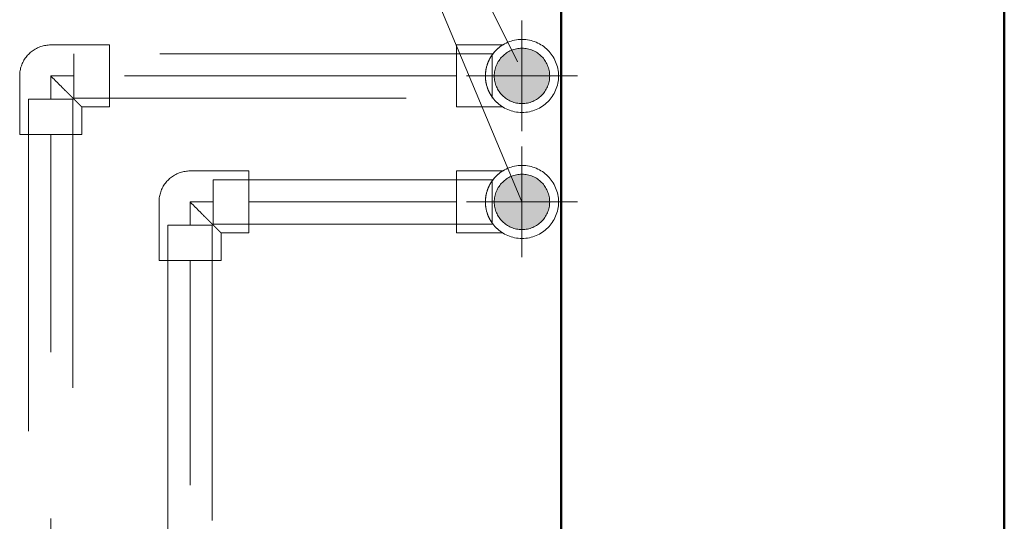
# Model space of a CAD drawing. Header units: millimetres. Extents: x 25610 to 48924, y 4737 to 39616.
# Tile 38 of 84: x 33419 to 33863, y 36838 to 37064. Entities that reach past the tile are written whole.
import ezdxf

# ---------------------------------------------------------------- set-up
doc = ezdxf.new("R2010")
doc.units = ezdxf.units.MM
for name, pattern in [('ADSK_Осевая', [700, 500, -100, 0, -100]), ('ADSK_Скрыто', [300, 150, -150]), ('ADSK_Штриховая_ш3 п1_5', [225, 150, -75])]:
    doc.linetypes.add(name, pattern=pattern)
for name, color, linetype, lineweight in [('A-DETL-____-HDLN', 90, 'ADSK_Скрыто', 9), ('A-DETL-____-MBND', 5, 'ADSK_Штриховая_ш3 п1_5', 20), ('A-WALL-____-MCUT', 113, 'Continuous', 50), ('A-WALL-____-OTLN', 113, 'Continuous', 20), ('P-PIPE-____-CNTR', 3, 'ADSK_Осевая', 20), ('P-PIPE-____-IDEN', 2, 'Continuous', 20), ('P-PIPE-____-OTLN', 3, 'Continuous', 20)]:
    doc.layers.add(name, color=color, linetype=linetype, lineweight=lineweight)

# ---------------------------------------------------------------- blocks, each defined once
blk = doc.blocks.new('Прямая форма - V line-610729-В_Этаж 02_Водопровод')
at = {"layer": 'A-WALL-____-MCUT', "color": 9}
for p, q in [((7470, 0), (3930, 0)), ((3930, -200), (7470, -200))]:
    blk.add_line(p, q, dxfattribs=at)
blk = doc.blocks.new('Прямая форма - SW - 012-610730-В_Этаж 02_Водопровод')
blk.add_blockref('Прямая форма - V line-610729-В_Этаж 02_Водопровод', (0, 0))
blk = doc.blocks.new('Прямая форма - V line-611828-В_Этаж 02_Водопровод')
at = {"layer": 'A-WALL-____-MCUT', "color": 9}
blk.add_line((7470, 200), (3930, 200), dxfattribs=at)
blk = doc.blocks.new('Прямая форма - SW - 012-611829-В_Этаж 02_Водопровод')
blk.add_blockref('Прямая форма - V line-611828-В_Этаж 02_Водопровод', (0, 0))
blk = doc.blocks.new('V line_ifc_RVT-1-В_Этаж 02_Водопровод')
at = {"layer": 'A-WALL-____-OTLN', "color": 253, "lineweight": 20, "rotation": 90}
for name, p in [('Прямая форма - SW - 012-610730-В_Этаж 02_Водопровод', (33663.24, 30037.63)), ('Прямая форма - SW - 012-611829-В_Этаж 02_Водопровод', (34063.24, 30037.63))]:
    blk.add_blockref(name, p, dxfattribs=at)
blk = doc.blocks.new('ADSK_Полипропилен_Отвод - Универсальный-V16-В_Этаж 02_Водопровод')
at = {"layer": 'A-DETL-____-MBND', "color": 220}
for p, q in [((-14, 26.5), (-14, 14)), ((14, 26.5), (-14, 26.5)), ((14, 0), (14, 26.5)), ((-14, 14), (-26.5, 14)), ((-26.5, 14), (-26.5, -14)), ((-26.5, -14), (0, -14))]:
    blk.add_line(p, q, dxfattribs=at)
at = {"layer": 'A-DETL-____-MBND', "color": 220, "flags": 128}
blk.add_lwpolyline([(0, -14), (0.56, -13.99), (1.12, -13.96), (1.68, -13.9), (2.23, -13.82), (2.78, -13.72), (3.33, -13.6), (3.87, -13.45), (4.4, -13.29), (4.93, -13.1), (5.45, -12.89), (5.96, -12.67), (6.46, -12.42), (6.96, -12.15), (7.44, -11.86), (7.9, -11.55), (8.36, -11.23), (8.8, -10.89), (9.23, -10.53), (9.64, -10.15), (10.04, -9.75), (10.43, -9.34), (10.79, -8.92), (11.14, -8.48), (11.47, -8.03), (11.78, -7.56), (12.07, -7.09), (12.35, -6.6), (12.6, -6.1), (12.84, -5.59), (13.05, -5.07), (13.24, -4.55), (13.41, -4.01), (13.56, -3.47), (13.69, -2.93), (13.8, -2.38), (13.88, -1.83), (13.94, -1.27), (13.98, -0.71), (14, -0.15), (14, 0)], dxfattribs=at)
at = {"layer": 'A-DETL-____-MBND', "color": 220}
blk.add_open_spline([(0, 0), (-0.9, 0.89), (-2.69, 2.7), (-4.9, 4.9), (-6.4, 6.4), (-7.24, 7.23), (-7.85, 7.85), (-8.45, 8.45), (-9.04, 9.04), (-9.62, 9.61), (-10.16, 10.16), (-10.69, 10.7), (-11.2, 11.2), (-11.69, 11.68), (-12.12, 12.12), (-12.53, 12.54), (-12.9, 12.91), (-13.23, 13.23), (-13.5, 13.5), (-13.71, 13.72), (-13.92, 13.93), (-13.99, 14), (-14, 14)], degree=3, knots=[0, 0, 0, 0, 0.142857, 0.285714, 0.357143, 0.392857, 0.428571, 0.464286, 0.5, 0.535714, 0.571429, 0.607143, 0.642857, 0.678571, 0.714286, 0.75, 0.785714, 0.821429, 0.857143, 0.892857, 0.928571, 1, 1, 1, 1], dxfattribs=at)
blk = doc.blocks.new('ADSK_Полипропилен_Отвод - Универсальный-V15-В_Этаж 02_Водопровод')
at = {"layer": 'A-DETL-____-MBND', "color": 150}
for p, q in [((-14, 26.5), (-14, 14)), ((14, 26.5), (-14, 26.5)), ((14, 0), (14, 26.5)), ((-14, 14), (-26.5, 14)), ((-26.5, 14), (-26.5, -14)), ((-26.5, -14), (0, -14))]:
    blk.add_line(p, q, dxfattribs=at)
at = {"layer": 'A-DETL-____-MBND', "color": 150, "flags": 128}
blk.add_lwpolyline([(0, -14), (0.56, -13.99), (1.12, -13.96), (1.68, -13.9), (2.23, -13.82), (2.78, -13.72), (3.33, -13.6), (3.87, -13.45), (4.4, -13.29), (4.93, -13.1), (5.45, -12.89), (5.96, -12.67), (6.46, -12.42), (6.96, -12.15), (7.44, -11.86), (7.9, -11.55), (8.36, -11.23), (8.8, -10.89), (9.23, -10.53), (9.64, -10.15), (10.04, -9.75), (10.43, -9.34), (10.79, -8.92), (11.14, -8.48), (11.47, -8.03), (11.78, -7.56), (12.07, -7.09), (12.35, -6.6), (12.6, -6.1), (12.84, -5.59), (13.05, -5.07), (13.24, -4.55), (13.41, -4.01), (13.56, -3.47), (13.69, -2.93), (13.8, -2.38), (13.88, -1.83), (13.94, -1.27), (13.98, -0.71), (14, -0.15), (14, 0)], dxfattribs=at)
at = {"layer": 'A-DETL-____-MBND', "color": 150}
blk.add_open_spline([(0, 0), (-0.9, 0.89), (-2.69, 2.7), (-4.9, 4.9), (-6.4, 6.4), (-7.24, 7.23), (-7.85, 7.85), (-8.45, 8.45), (-9.04, 9.04), (-9.62, 9.61), (-10.16, 10.16), (-10.69, 10.7), (-11.2, 11.2), (-11.69, 11.68), (-12.12, 12.12), (-12.53, 12.54), (-12.9, 12.91), (-13.23, 13.23), (-13.5, 13.5), (-13.71, 13.72), (-13.92, 13.93), (-13.99, 14), (-14, 14)], degree=3, knots=[0, 0, 0, 0, 0.142857, 0.285714, 0.357143, 0.392857, 0.428571, 0.464286, 0.5, 0.535714, 0.571429, 0.607143, 0.642857, 0.678571, 0.714286, 0.75, 0.785714, 0.821429, 0.857143, 0.892857, 0.928571, 1, 1, 1, 1], dxfattribs=at)
blk = doc.blocks.new('ADSK_Полипропилен_Тройник - Универсальный-1611442-В_Этаж 02_Водопровод')
at = {"layer": 'A-DETL-____-HDLN', "color": 210}
for start, end in [(0, 180), (180, 0)]:
    blk.add_arc((33645.49, 36982.06), 12.5, start, end, dxfattribs=at)
at = {"layer": 'A-DETL-____-MBND', "color": 220}
for p, q in [((33631.99, 36996.06), (33615.99, 36996.06)), ((33615.99, 36996.06), (33615.99, 36982.06)), ((33636.72, 36996.06), (33631.99, 36996.06)), ((33615.99, 36982.06), (33615.99, 36968.06)), ((33615.99, 36968.06), (33631.99, 36968.06)), ((33631.99, 36968.06), (33636.72, 36968.06))]:
    blk.add_line(p, q, dxfattribs=at)
for start, end in [(0, 180), (180, 0)]:
    blk.add_arc((33645.49, 36982.06), 16.5, start, end, dxfattribs=at)
for points, knots in [([(33636.57, 36995.95), (33636.52, 36995.91), (33636.38, 36995.82), (33636.09, 36995.63), (33635.81, 36995.42), (33635.56, 36995.24), (33635.38, 36995.11), (33635.2, 36994.96), (33634.93, 36994.74), (33634.58, 36994.45), (33634.14, 36994.05), (33633.56, 36993.48), (33632.84, 36992.69), (33632.27, 36991.94), (33631.99, 36991.55)], [0.5714286, 0.5714286, 0.5714286, 0.5714286, 0.6071429, 0.6428571, 0.6785714, 0.6964286, 0.7142857, 0.7321429, 0.75, 0.7857143, 0.8214286, 0.8571429, 0.9285714, 1, 1, 1, 1]), ([(33629.45, 36985.96), (33629.4, 36985.76), (33629.13, 36984.51), (33629, 36983.18), (33628.99, 36982.06)], [-0.5970881, -0.5970881, -0.5970881, -0.5970881, -0.5, 0, 0, 0, 0]), ([(33631.99, 36972.57), (33632.27, 36972.17), (33632.84, 36971.43), (33633.56, 36970.64), (33634.14, 36970.07), (33634.58, 36969.67), (33634.93, 36969.38), (33635.2, 36969.16), (33635.38, 36969.01), (33635.56, 36968.88), (33635.81, 36968.7), (33636.09, 36968.49), (33636.38, 36968.3), (33636.52, 36968.21), (33636.57, 36968.17)], [0, 0, 0, 0, 0.0714286, 0.1428571, 0.1785714, 0.2142857, 0.25, 0.2678571, 0.2857143, 0.3035714, 0.3214286, 0.3571429, 0.3928571, 0.4285714, 0.4285714, 0.4285714, 0.4285714])]:
    blk.add_open_spline(points, degree=3, knots=knots, dxfattribs=at)
for points in [[(33630.24, 36988.36), (33630.05, 36987.93), (33629.88, 36987.47), (33629.74, 36987)], [(33631.99, 36991.55), (33631.66, 36991.08), (33631.03, 36990.09), (33630.48, 36988.96), (33630.24, 36988.36)], [(33628.99, 36982.06), (33629, 36980.93), (33629.11, 36979.83), (33629.32, 36978.77)], [(33629.74, 36977.12), (33629.88, 36976.65), (33630.05, 36976.19), (33630.24, 36975.76)], [(33630.24, 36975.76), (33630.48, 36975.16), (33631.03, 36974.03), (33631.66, 36973.04), (33631.99, 36972.57)]]:
    blk.add_open_spline(points, degree=3, dxfattribs=at)
blk = doc.blocks.new('ADSK_Полипропилен_Тройник - Универсальный-V21-В_Этаж 02_Водопровод')
at = {"layer": 'A-DETL-____-HDLN', "color": 140}
for start, end in [(0, 180), (180, 0)]:
    blk.add_arc((33645.49, 37038.97), 12.5, start, end, dxfattribs=at)
at = {"layer": 'A-DETL-____-MBND', "color": 150}
for p, q in [((33631.99, 37052.97), (33615.99, 37052.97)), ((33615.99, 37052.97), (33615.99, 37038.97)), ((33636.72, 37052.97), (33631.99, 37052.97)), ((33615.99, 37038.97), (33615.99, 37024.97)), ((33615.99, 37024.97), (33631.99, 37024.97)), ((33631.99, 37024.97), (33636.72, 37024.97))]:
    blk.add_line(p, q, dxfattribs=at)
for start, end in [(0, 180), (180, 0)]:
    blk.add_arc((33645.49, 37038.97), 16.5, start, end, dxfattribs=at)
for points, knots in [([(33636.57, 37052.85), (33636.52, 37052.82), (33636.38, 37052.73), (33636.09, 37052.53), (33635.81, 37052.33), (33635.56, 37052.15), (33635.38, 37052.01), (33635.2, 37051.87), (33634.93, 37051.65), (33634.58, 37051.35), (33634.14, 37050.96), (33633.56, 37050.39), (33632.84, 37049.6), (33632.27, 37048.85), (33631.99, 37048.46)], [0.5714286, 0.5714286, 0.5714286, 0.5714286, 0.6071429, 0.6428571, 0.6785714, 0.6964286, 0.7142857, 0.7321429, 0.75, 0.7857143, 0.8214286, 0.8571429, 0.9285714, 1, 1, 1, 1]), ([(33629.45, 37042.87), (33629.4, 37042.67), (33629.13, 37041.42), (33629, 37040.09), (33628.99, 37038.97)], [-0.5970881, -0.5970881, -0.5970881, -0.5970881, -0.5, 0, 0, 0, 0]), ([(33628.99, 37038.97), (33629, 37037.84), (33629.13, 37036.52), (33629.4, 37035.27), (33629.45, 37035.06)], [-1, -1, -1, -1, -0.5, -0.4029119, -0.4029119, -0.4029119, -0.4029119]), ([(33631.99, 37029.48), (33632.27, 37029.08), (33632.84, 37028.34), (33633.56, 37027.55), (33634.14, 37026.98), (33634.58, 37026.58), (33634.93, 37026.28), (33635.2, 37026.07), (33635.38, 37025.92), (33635.56, 37025.78), (33635.81, 37025.6), (33636.09, 37025.4), (33636.38, 37025.21), (33636.52, 37025.12), (33636.57, 37025.08)], [0, 0, 0, 0, 0.0714286, 0.1428571, 0.1785714, 0.2142857, 0.25, 0.2678571, 0.2857143, 0.3035714, 0.3214286, 0.3571429, 0.3928571, 0.4285714, 0.4285714, 0.4285714, 0.4285714])]:
    blk.add_open_spline(points, degree=3, knots=knots, dxfattribs=at)
for points in [[(33631.05, 37046.96), (33630.76, 37046.43), (33630.48, 37045.87), (33630.24, 37045.27)], [(33631.99, 37048.46), (33631.66, 37047.99), (33631.35, 37047.49), (33631.05, 37046.96)], [(33630.24, 37045.27), (33630.05, 37044.83), (33629.88, 37044.38), (33629.74, 37043.91)], [(33629.74, 37034.02), (33629.88, 37033.56), (33630.05, 37033.1), (33630.24, 37032.66)], [(33630.24, 37032.66), (33630.48, 37032.07), (33630.76, 37031.5), (33631.05, 37030.97)], [(33631.05, 37030.97), (33631.35, 37030.44), (33631.66, 37029.95), (33631.99, 37029.48)]]:
    blk.add_open_spline(points, degree=3, dxfattribs=at)

msp = doc.modelspace()

# ---------------------------------------------------------------- hatches: boundary and pattern name
at = {"layer": 'P-PIPE-____-OTLN'}
for points in [[(33645.49, 37026.47), (33648.72, 37026.89), (33651.74, 37028.14), (33654.32, 37030.13), (33656.31, 37032.72), (33657.56, 37035.73), (33657.99, 37038.97), (33657.56, 37042.2), (33656.31, 37045.22), (33654.32, 37047.81), (33651.74, 37049.79), (33648.72, 37051.04), (33645.49, 37051.47), (33642.25, 37051.04), (33639.24, 37049.79), (33636.65, 37047.81), (33634.66, 37045.22), (33633.41, 37042.2), (33632.99, 37038.97), (33633.41, 37035.73), (33634.66, 37032.72), (33636.65, 37030.13), (33639.24, 37028.14), (33642.25, 37026.89)], [(33645.49, 36969.56), (33648.72, 36969.99), (33651.74, 36971.23), (33654.32, 36973.22), (33656.31, 36975.81), (33657.56, 36978.82), (33657.99, 36982.06), (33657.56, 36985.3), (33656.31, 36988.31), (33654.32, 36990.9), (33651.74, 36992.89), (33648.72, 36994.13), (33645.49, 36994.56), (33642.25, 36994.13), (33639.24, 36992.89), (33636.65, 36990.9), (33634.66, 36988.31), (33633.41, 36985.3), (33632.99, 36982.06), (33633.49, 36978.63), (33634.66, 36975.81), (33636.65, 36973.22), (33639.24, 36971.23), (33642.25, 36969.99)]]:
    msp.add_hatch(color=256, dxfattribs=at).paths.add_polyline_path(points)

# ---------------------------------------------------------------- linework, layer by layer
at = {"layer": 'A-DETL-____-HDLN', "color": 140}
for p, q in [((33443.22, 37048.97), (33443.22, 37028.97)), ((33631.99, 37048.53), (33631.99, 37048.97)), ((33631.99, 37029.69), (33631.99, 37048.24)), ((33442.72, 37028.47), (33422.72, 37028.47)), ((33631.99, 37028.97), (33631.99, 37029.4))]:
    msp.add_line(p, q, dxfattribs=at)
at = {"layer": 'A-DETL-____-HDLN', "color": 210}
for p, q in [((33506.14, 36992.06), (33506.14, 36972.06)), ((33631.99, 36991.62), (33631.99, 36992.06)), ((33631.99, 36972.78), (33631.99, 36991.34)), ((33505.64, 36971.56), (33485.64, 36971.56)), ((33631.99, 36972.06), (33631.99, 36972.5))]:
    msp.add_line(p, q, dxfattribs=at)
at = {"layer": 'A-DETL-____-MBND', "color": 150}
for p, q in [((33645.49, 37055.47), (33645.49, 37063.97)), ((33631.99, 37048.97), (33443.22, 37048.97)), ((33432.72, 37038.97), (33432.72, 37028.47)), ((33443.22, 37038.97), (33432.72, 37038.97)), ((33615.99, 37038.97), (33459.22, 37038.97)), ((33631.99, 37038.97), (33632.99, 37038.97)), ((33661.99, 37038.97), (33670.49, 37038.97)), ((33422.72, 37028.47), (33422.72, 34648.13)), ((33442.72, 34648.13), (33442.72, 37028.47)), ((33443.22, 37028.97), (33631.99, 37028.97)), ((33645.49, 37013.97), (33645.49, 37022.47)), ((33432.72, 34664.13), (33432.72, 37012.47))]:
    msp.add_line(p, q, dxfattribs=at)
at = {"layer": 'A-DETL-____-MBND', "color": 220}
for p, q in [((33645.49, 36998.56), (33645.49, 37007.06)), ((33631.99, 36992.06), (33506.14, 36992.06)), ((33495.64, 36982.06), (33495.64, 36971.56)), ((33506.14, 36982.06), (33495.64, 36982.06)), ((33615.99, 36982.06), (33522.14, 36982.06)), ((33631.99, 36982.06), (33632.99, 36982.06)), ((33661.99, 36982.06), (33670.49, 36982.06)), ((33485.64, 36971.56), (33485.64, 34588.13)), ((33505.64, 34588.13), (33505.64, 36971.56)), ((33506.14, 36972.06), (33631.99, 36972.06)), ((33645.49, 36957.06), (33645.49, 36965.56)), ((33495.64, 34604.13), (33495.64, 36955.56))]:
    msp.add_line(p, q, dxfattribs=at)
at = {"layer": 'P-PIPE-____-CNTR', "color": 150}
for p, q in [((33645.49, 37013.97), (33645.49, 37063.97)), ((33620.49, 37038.97), (33670.49, 37038.97))]:
    msp.add_line(p, q, dxfattribs=at)
at = {"layer": 'P-PIPE-____-CNTR', "color": 220}
for p, q in [((33645.49, 36957.06), (33645.49, 37007.06)), ((33620.49, 36982.06), (33670.49, 36982.06))]:
    msp.add_line(p, q, dxfattribs=at)
at = {"layer": 'P-PIPE-____-IDEN'}
for p in [(33645.49, 36982.06), (33643.43, 37045.27)]:
    msp.add_line(p, (33485.88, 37363.24), dxfattribs=at)

# ---------------------------------------------------------------- block references
at = {"lineweight": 9}
msp.add_blockref('V line_ifc_RVT-1-В_Этаж 02_Водопровод', (0, 0), dxfattribs=at)
at = {"layer": 'A-DETL-____-HDLN', "color": 140}
msp.add_blockref('ADSK_Полипропилен_Тройник - Универсальный-V21-В_Этаж 02_Водопровод', (0, 0), dxfattribs=at)
at = {"layer": 'A-DETL-____-HDLN', "color": 210}
msp.add_blockref('ADSK_Полипропилен_Тройник - Универсальный-1611442-В_Этаж 02_Водопровод', (0, 0), dxfattribs=at)
at = {"layer": 'A-DETL-____-MBND', "color": 150, "rotation": 180}
msp.add_blockref('ADSK_Полипропилен_Отвод - Универсальный-V15-В_Этаж 02_Водопровод', (33432.72, 37038.97), dxfattribs=at)
at = {"layer": 'A-DETL-____-MBND', "color": 220, "rotation": 180}
msp.add_blockref('ADSK_Полипропилен_Отвод - Универсальный-V16-В_Этаж 02_Водопровод', (33495.64, 36982.06), dxfattribs=at)

doc.saveas('drawing.dxf')
